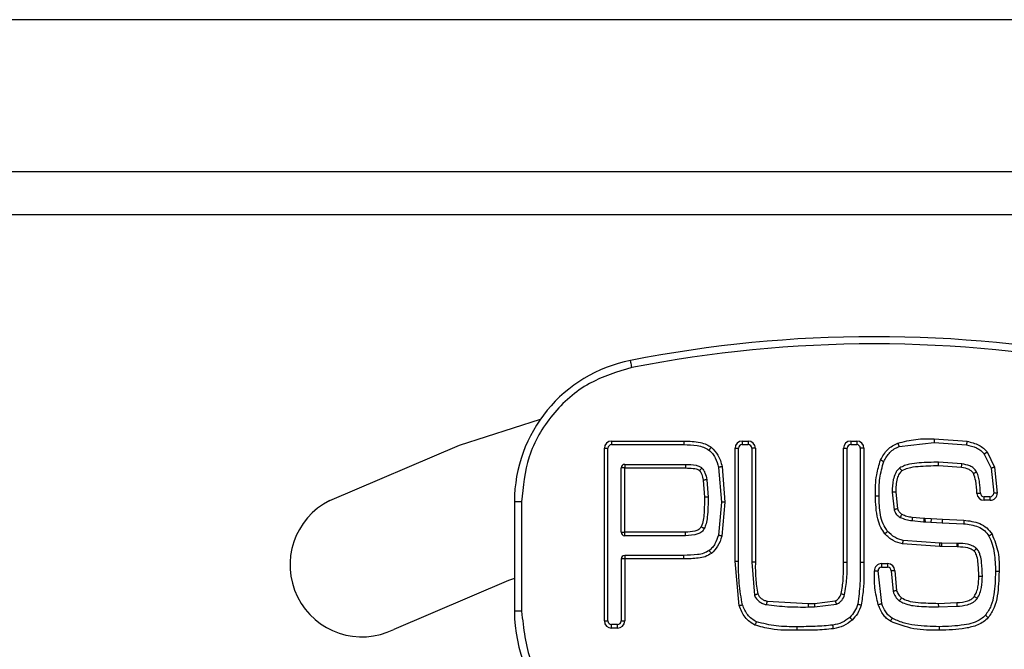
# Model space of a CAD drawing. Header units: millimetres. Extents: x 0 to 844, y -2 to 552.
# Tile 55 of 65: x 766.51 to 773.35, y 180.29 to 184.66. Entities that reach past the tile are written whole.
import ezdxf

# ---------------------------------------------------------------- set-up
doc = ezdxf.new("R2010")
doc.units = ezdxf.units.MM

msp = doc.modelspace()

# ---------------------------------------------------------------- linework, layer by layer
at = {"color": 7, "linetype": 'Continuous', "lineweight": 25}
for p, q in [((786.2219, 184.6645), (566.2219, 184.6645)), ((778.9041, 183.6083), (653.0218, 183.6083)), ((778.9041, 183.3083), (653.0218, 183.3083)), ((770.6229, 181.7376), (771.1248, 181.7376)), ((770.6229, 181.7376), (770.6229, 181.7126)), ((770.6229, 181.7126), (771.1248, 181.7126)), ((771.1248, 181.7376), (771.1248, 181.7126)), ((771.5305, 181.7376), (771.5719, 181.7376)), ((771.5305, 181.7376), (771.5305, 181.7126)), ((771.5305, 181.7126), (771.5719, 181.7126)), ((771.5719, 181.7376), (771.5719, 181.7126)), ((772.2846, 181.7376), (772.3261, 181.7376)), ((772.2846, 181.7376), (772.2846, 181.7126)), ((772.2846, 181.7126), (772.3261, 181.7126)), ((772.3261, 181.7376), (772.3261, 181.7126)), ((772.6206, 181.6995), (772.8641, 181.7272)), ((772.8641, 181.7522), (773.0929, 181.7361)), ((772.8641, 181.7272), (773.0884, 181.7115)), ((770.5729, 180.4876), (770.5729, 181.6876)), ((770.5729, 181.6876), (770.5979, 181.6876)), ((770.5979, 180.4876), (770.5979, 181.6876)), ((771.4805, 180.9036), (771.4805, 181.6876)), ((771.4805, 181.6876), (771.5055, 181.6876)), ((771.5055, 180.9036), (771.5055, 181.6876)), ((771.6219, 181.6876), (771.5969, 181.6876)), ((771.5969, 181.6876), (771.5969, 180.8952)), ((771.6219, 181.6876), (771.6219, 180.8952)), ((772.2346, 180.8952), (772.2346, 181.6876)), ((772.2346, 181.6876), (772.2596, 181.6876)), ((772.2596, 180.8952), (772.2596, 181.6876)), ((772.3761, 181.6876), (772.3511, 181.6876)), ((772.3511, 181.6876), (772.3511, 180.8942)), ((772.3761, 181.6876), (772.3761, 180.8942)), ((773.2128, 181.6464), (773.2598, 181.5485)), ((773.2325, 181.6618), (773.2838, 181.5555)), ((770.7143, 181.5756), (770.7143, 181.5506)), ((770.7143, 181.5756), (771.1362, 181.5756)), ((771.3908, 181.5603), (771.4108, 181.3123)), ((773.0571, 181.5788), (772.8947, 181.5903)), ((773.0536, 181.554), (772.8947, 181.5653)), ((770.7143, 181.5506), (770.6893, 181.5506)), ((770.6893, 181.1052), (770.6893, 181.5506)), ((770.7143, 181.5506), (771.1362, 181.5506)), ((770.7143, 181.1052), (770.7143, 181.5506)), ((771.3664, 181.5547), (771.3858, 181.3123)), ((773.2598, 181.5485), (773.2777, 181.3763)), ((773.2838, 181.5555), (773.3027, 181.3766)), ((771.26, 181.4651), (771.2694, 181.3488)), ((771.2847, 181.469), (771.2944, 181.3488)), ((772.5724, 181.3833), (772.5854, 181.2598)), ((772.5974, 181.3833), (772.609, 181.268)), ((769.9979, 181.316), (769.9479, 181.316)), ((769.9479, 181.316), (769.9479, 180.5551)), ((769.9979, 181.316), (769.9979, 180.5551)), ((771.3858, 181.3123), (771.3651, 181.0836)), ((771.4108, 181.3123), (771.3892, 181.0768)), ((773.2108, 181.3259), (773.2108, 181.3509)), ((773.2527, 181.3509), (773.2108, 181.3509)), ((773.2527, 181.3259), (773.2108, 181.3259)), ((773.2527, 181.3259), (773.2527, 181.3509)), ((772.7101, 181.1848), (772.7913, 181.1774)), ((772.7123, 181.2097), (772.7935, 181.2023)), ((772.7913, 181.1774), (772.8051, 181.1765)), ((772.7935, 181.2023), (772.7997, 181.2017)), ((772.7997, 181.2017), (772.8432, 181.1993)), ((772.8051, 181.1764), (772.8418, 181.1743)), ((772.8418, 181.1743), (772.9206, 181.1705)), ((772.8432, 181.1993), (772.9212, 181.1955)), ((772.9206, 181.1705), (773.0691, 181.1632)), ((772.9212, 181.1955), (773.0707, 181.1881)), ((770.6893, 181.1052), (770.7143, 181.1052)), ((771.1362, 181.1052), (770.7143, 181.1052)), ((770.7143, 181.0802), (770.7143, 181.1052)), ((771.1362, 181.0802), (771.1362, 181.1052)), ((771.1362, 181.0802), (770.7143, 181.0802)), ((772.9032, 181.004), (772.6453, 181.0226)), ((772.9032, 181.029), (772.6493, 181.0473)), ((772.9182, 181.029), (772.9032, 181.029)), ((772.918, 181.004), (772.9182, 181.029)), ((773.0253, 181.0269), (772.9182, 181.029)), ((773.025, 181.0019), (773.0252, 181.0269)), ((773.0313, 181.0269), (773.0253, 181.0269)), ((773.0313, 181.0019), (773.0313, 181.0269)), ((772.918, 181.004), (772.9032, 181.004)), ((773.025, 181.0019), (772.918, 181.004)), ((773.0313, 181.0019), (773.025, 181.0019)), ((770.7143, 180.9183), (770.6893, 180.9183)), ((770.6893, 180.9183), (770.6893, 180.4876)), ((770.7143, 180.9433), (770.7143, 180.9183)), ((771.1254, 180.9433), (770.7143, 180.9433)), ((770.7143, 180.9183), (770.7143, 180.4876)), ((771.1254, 180.9183), (770.7143, 180.9183)), ((771.1254, 180.9183), (771.1254, 180.9433)), ((771.5087, 180.5929), (771.4805, 180.9036)), ((771.4805, 180.9036), (771.5055, 180.9036)), ((771.5969, 180.8952), (771.6153, 180.6661)), ((772.2346, 180.8952), (772.2596, 180.8952)), ((772.3761, 180.8942), (772.3511, 180.8942)), ((772.4994, 180.8858), (772.541, 180.8858)), ((772.4994, 180.8858), (772.4994, 180.8608)), ((772.541, 180.8858), (772.541, 180.8608)), ((772.4996, 180.6089), (772.4744, 180.8356)), ((772.4994, 180.8608), (772.541, 180.8608)), ((772.566, 180.8362), (772.5783, 180.6925)), ((772.591, 180.8366), (772.6023, 180.6997)), ((771.7036, 180.6251), (771.989, 180.6098)), ((771.989, 180.6098), (772.0329, 180.6098)), ((771.989, 180.6098), (771.989, 180.5848)), ((772.0329, 180.6098), (772.176, 180.627)), ((772.0329, 180.6098), (772.0329, 180.5848)), ((772.0329, 180.5848), (772.1851, 180.6038)), ((772.893, 180.6098), (773.0212, 180.615)), ((773.0212, 180.615), (773.0222, 180.5901)), ((769.9979, 180.5551), (769.9479, 180.5551)), ((771.989, 180.5848), (772.0329, 180.5848)), ((772.8943, 180.5849), (773.0222, 180.5901)), ((770.5729, 180.4876), (770.5979, 180.4876)), ((770.6893, 180.4876), (770.7143, 180.4876)), ((770.6229, 180.4376), (770.6229, 180.4626)), ((770.6643, 180.4626), (770.6229, 180.4626)), ((770.6643, 180.4376), (770.6229, 180.4376)), ((770.6643, 180.4376), (770.6643, 180.4626))]:
    msp.add_line(p, q, dxfattribs=at)
at = {"color": 7, "linetype": 'Continuous', "lineweight": 25, "flags": 128}
for points in [[(770.764, 182.248), (770.7622, 182.2576), (770.7603, 182.2668), (770.7587, 182.2753), (770.7572, 182.2827), (770.756, 182.2888), (770.7551, 182.2934), (770.7545, 182.2962), (770.7544, 182.2971)], [(768.6663, 181.325), (769.5669, 181.7094), (770.1292, 181.8902)], [(773.3027, 181.3766), (773.2978, 181.3765), (773.2931, 181.3765), (773.2888, 181.3764), (773.285, 181.3764), (773.2819, 181.3763), (773.2796, 181.3763), (773.2782, 181.3763), (773.2777, 181.3763)], [(772.8432, 181.1993), (772.843, 181.1944), (772.8427, 181.1897), (772.8424, 181.1854), (772.8422, 181.1816), (772.8421, 181.1785), (772.8419, 181.1762), (772.8418, 181.1748), (772.8418, 181.1743)], [(772.4494, 180.8355), (772.4543, 180.8355), (772.459, 180.8355), (772.4633, 180.8355), (772.4671, 180.8356), (772.4702, 180.8356), (772.4725, 180.8356), (772.4739, 180.8356), (772.4744, 180.8356)], [(769.9479, 180.7836), (769.9058, 180.7686), (769.1112, 180.4294)]]:
    msp.add_lwpolyline(points, dxfattribs=at)
at = {"color": 7, "linetype": 'Continuous', "lineweight": 25}
for centre, radius, start, end in [((772.4479, 173.7126), 8.75, 78.84006, 101.15994), ((772.4479, 173.7126), 8.7, 78.84006, 101.15994), ((770.9479, 181.316), 1, 101.15994, 180), ((770.6229, 181.6876), 0.05, 90, 180), ((770.6229, 181.6876), 0.025, 90, 180), ((771.5305, 181.6876), 0.05, 90, 180), ((771.5305, 181.6876), 0.025, 90, 180), ((771.5719, 181.6876), 0.05, 360, 90), ((771.5719, 181.6876), 0.025, 0, 90), ((772.2846, 181.6876), 0.05, 90, 180), ((772.2846, 181.6876), 0.025, 90, 180), ((772.3261, 181.6876), 0.05, 0, 90), ((772.3261, 181.6876), 0.025, 0, 90), ((770.7143, 181.5506), 0.025, 90, 180), ((773.2108, 181.3759), 0.05, 181.93632, 270), ((773.2108, 181.3759), 0.025, 181.93632, 270), ((773.2527, 181.3759), 0.05, 270, 0.763), ((773.2527, 181.3759), 0.025, 270, 0.763), ((768.8887, 180.8772), 0.5, 116.41668, 296.41668), ((770.7143, 181.1052), 0.025, 180, 270), ((770.7143, 180.9183), 0.025, 90, 180), ((772.4994, 180.8358), 0.05, 90, 180.33512), ((772.5411, 180.8358), 0.05, 0.94347, 90), ((772.4994, 180.8358), 0.025, 90, 180.33512), ((772.5411, 180.8358), 0.025, 0.94347, 90), ((770.9479, 180.5551), 1, 180, 270), ((770.6229, 180.4876), 0.05, 180, 270), ((770.6229, 180.4876), 0.025, 180, 270), ((770.6643, 180.4876), 0.05, 270, 0), ((770.6643, 180.4876), 0.025, 270, 0)]:
    msp.add_arc(centre, radius, start, end, dxfattribs=at)
for points, knots in [([(770.764, 182.248), (770.6623, 182.2175), (770.4526, 182.1545), (770.2001, 181.9307), (770.0294, 181.6397), (770.0082, 181.4217), (769.9979, 181.316)], [0, 0, 0, 0, 0.242457, 0.499997, 0.757545, 1, 1, 1, 1]), ([(771.1248, 181.7376), (771.1634, 181.7362), (771.217, 181.7343), (771.2812, 181.7161), (771.3045, 181.7012), (771.3151, 181.6944)], [0, 0, 0, 0, 0.583996, 0.809654, 1, 1, 1, 1]), ([(771.1248, 181.7126), (771.1559, 181.7116), (771.2022, 181.7101), (771.2621, 181.6971), (771.2874, 181.6821), (771.2997, 181.6747)], [0, 0, 0, 0, 0.515471, 0.764961, 1, 1, 1, 1]), ([(772.4918, 181.6057), (772.5063, 181.6315), (772.5278, 181.6696), (772.5733, 181.7057), (772.5988, 181.7171), (772.6117, 181.7229)], [0, 0, 0, 0, 0.511763, 0.753966, 1, 1, 1, 1]), ([(772.5147, 181.5955), (772.5271, 181.618), (772.5457, 181.6517), (772.5859, 181.684), (772.609, 181.6943), (772.6206, 181.6995)], [0, 0, 0, 0, 0.501931, 0.75019, 1, 1, 1, 1]), ([(772.6117, 181.7229), (772.6532, 181.7336), (772.736, 181.755), (772.8214, 181.7531), (772.8641, 181.7522)], [0, 0, 0, 0, 0.501328, 1, 1, 1, 1]), ([(772.6117, 181.7229), (772.6128, 181.7199), (772.6145, 181.7154), (772.6166, 181.71), (772.618, 181.7062), (772.6191, 181.7032), (772.6202, 181.7003), (772.6204, 181.6998), (772.6206, 181.6995)], [0, 0, 0, 0, 0.239598, 0.368537, 0.500191, 0.631924, 0.76067, 1, 1, 1, 1]), ([(772.8641, 181.7522), (772.8641, 181.749), (772.8641, 181.7442), (772.8641, 181.7384), (772.8641, 181.7344), (772.8641, 181.7311), (772.8641, 181.728), (772.8641, 181.7275), (772.8641, 181.7272)], [0, 0, 0, 0, 0.239447, 0.368411, 0.500072, 0.631645, 0.760554, 1, 1, 1, 1]), ([(773.0929, 181.7361), (773.0924, 181.733), (773.0915, 181.7282), (773.0904, 181.7225), (773.0897, 181.7186), (773.0891, 181.7154), (773.0886, 181.7123), (773.0885, 181.7118), (773.0884, 181.7115)], [0, 0, 0, 0, 0.239431, 0.368426, 0.50007, 0.63163, 0.760545, 1, 1, 1, 1]), ([(773.0884, 181.7115), (773.1122, 181.7058), (773.1476, 181.6973), (773.1891, 181.6724), (773.2049, 181.655), (773.2128, 181.6464)], [0, 0, 0, 0, 0.510277, 0.757394, 1, 1, 1, 1]), ([(773.0929, 181.7361), (773.1213, 181.729), (773.1621, 181.7189), (773.2078, 181.6893), (773.2244, 181.6708), (773.2325, 181.6618)], [0, 0, 0, 0, 0.539463, 0.775377, 1, 1, 1, 1]), ([(771.3151, 181.6944), (771.3132, 181.692), (771.3102, 181.6881), (771.3066, 181.6836), (771.3041, 181.6804), (771.3022, 181.6779), (771.3002, 181.6754), (771.2999, 181.675), (771.2997, 181.6747)], [0, 0, 0, 0, 0.239392, 0.368411, 0.500089, 0.631663, 0.760546, 1, 1, 1, 1]), ([(771.2997, 181.6747), (771.3081, 181.6671), (771.325, 181.6517), (771.35, 181.6117), (771.3598, 181.5776), (771.3664, 181.5547)], [0, 0, 0, 0, 0.242107, 0.489941, 1, 1, 1, 1]), ([(771.3151, 181.6944), (771.3321, 181.6771), (771.3693, 181.6393), (771.3832, 181.588), (771.3908, 181.5603)], [0, 0, 0, 0, 0.458691, 1, 1, 1, 1]), ([(773.2325, 181.6618), (773.23, 181.6599), (773.2262, 181.6569), (773.2216, 181.6533), (773.2184, 181.6508), (773.2159, 181.6489), (773.2134, 181.6469), (773.213, 181.6466), (773.2128, 181.6464)], [0, 0, 0, 0, 0.239529, 0.3683, 0.499981, 0.631728, 0.760589, 1, 1, 1, 1]), ([(771.1362, 181.5756), (771.1362, 181.5753), (771.1362, 181.5745), (771.1362, 181.5687), (771.1362, 181.5605), (771.1362, 181.5539), (771.1362, 181.5506)], [0, 0, 0, 0, 0.250001, 0.499924, 0.750013, 1, 1, 1, 1]), ([(771.1362, 181.5756), (771.1608, 181.575), (771.1941, 181.574), (771.2334, 181.5636), (771.2456, 181.5544), (771.251, 181.5503)], [0, 0, 0, 0, 0.617772, 0.833496, 1, 1, 1, 1]), ([(771.3908, 181.5603), (771.3877, 181.5596), (771.383, 181.5585), (771.3773, 181.5572), (771.3734, 181.5563), (771.3703, 181.5555), (771.3672, 181.5549), (771.3667, 181.5547), (771.3664, 181.5547)], [0, 0, 0, 0, 0.2394972, 0.3685091, 0.5000418, 0.6316379, 0.7605868, 1, 1, 1, 1]), ([(772.456, 181.3562), (772.4562, 181.4056), (772.4566, 181.4906), (772.4814, 181.5717), (772.4918, 181.6057)], [0, 0, 0, 0, 0.581579, 1, 1, 1, 1]), ([(772.481, 181.3562), (772.4811, 181.3974), (772.4812, 181.4788), (772.5036, 181.557), (772.5146, 181.5955)], [0, 0, 0, 0, 0.507412, 1, 1, 1, 1]), ([(772.4918, 181.6057), (772.4947, 181.6044), (772.4991, 181.6024), (772.5044, 181.6001), (772.5081, 181.5984), (772.511, 181.5971), (772.5139, 181.5958), (772.5143, 181.5956), (772.5147, 181.5955)], [0, 0, 0, 0, 0.23952, 0.368432, 0.500112, 0.631829, 0.760536, 1, 1, 1, 1]), ([(772.8947, 181.5903), (772.8499, 181.5897), (772.7824, 181.589), (772.704, 181.5786), (772.6576, 181.5684), (772.636, 181.5567), (772.6247, 181.5506)], [0, 0, 0, 0, 0.486743, 0.733922, 0.861278, 1, 1, 1, 1]), ([(772.8947, 181.5653), (772.8474, 181.5641), (772.7762, 181.5624), (772.689, 181.5534), (772.6534, 181.5369), (772.6397, 181.5305)], [0, 0, 0, 0, 0.54875, 0.825798, 1, 1, 1, 1]), ([(772.8947, 181.5653), (772.8947, 181.5685), (772.8947, 181.5751), (772.8947, 181.5834), (772.8947, 181.5891), (772.8947, 181.5899), (772.8947, 181.5903)], [0, 0, 0, 0, 0.250015, 0.49998, 0.749938, 1, 1, 1, 1]), ([(773.0536, 181.554), (773.0541, 181.5573), (773.055, 181.5638), (773.0562, 181.5719), (773.057, 181.5777), (773.0571, 181.5784), (773.0571, 181.5788)], [0, 0, 0, 0, 0.249983, 0.500048, 0.749988, 1, 1, 1, 1]), ([(773.1594, 181.5244), (773.1529, 181.5331), (773.1403, 181.55), (773.1046, 181.5697), (773.0758, 181.5752), (773.0571, 181.5788)], [0, 0, 0, 0, 0.26809, 0.523482, 1, 1, 1, 1]), ([(771.1362, 181.5506), (771.1542, 181.55), (771.1846, 181.549), (771.219, 181.5435), (771.2311, 181.5344), (771.2332, 181.5327)], [0, 0, 0, 0, 0.547059, 0.920619, 1, 1, 1, 1]), ([(771.251, 181.5503), (771.2507, 181.5501), (771.2504, 181.5497), (771.2482, 181.5475), (771.2459, 181.5453), (771.243, 181.5425), (771.2389, 181.5384), (771.2354, 181.535), (771.2332, 181.5327)], [0, 0, 0, 0, 0.239417, 0.36836, 0.499932, 0.631537, 0.760577, 1, 1, 1, 1]), ([(771.2332, 181.5327), (771.2363, 181.529), (771.2431, 181.521), (771.2534, 181.4984), (771.2573, 181.479), (771.26, 181.4651)], [0, 0, 0, 0, 0.196555, 0.424757, 1, 1, 1, 1]), ([(771.251, 181.5503), (771.2549, 181.5457), (771.2634, 181.5358), (771.2766, 181.5088), (771.2814, 181.4855), (771.2847, 181.469)], [0, 0, 0, 0, 0.204995, 0.436315, 1, 1, 1, 1]), ([(772.6247, 181.5506), (772.6185, 181.5449), (772.6062, 181.534), (772.5904, 181.5064), (772.5747, 181.4564), (772.5733, 181.4123), (772.5724, 181.3833)], [0, 0, 0, 0, 0.1385176, 0.2710221, 0.5217741, 1, 1, 1, 1]), ([(772.6397, 181.5305), (772.633, 181.5239), (772.6182, 181.5091), (772.6, 181.4584), (772.5985, 181.4151), (772.5974, 181.3833)], [0, 0, 0, 0, 0.178231, 0.395599, 1, 1, 1, 1]), ([(772.6397, 181.5305), (772.6378, 181.5331), (772.6349, 181.5369), (772.6314, 181.5416), (772.629, 181.5448), (772.6271, 181.5474), (772.6252, 181.5499), (772.6249, 181.5503), (772.6247, 181.5506)], [0, 0, 0, 0, 0.239491, 0.368417, 0.500103, 0.63165, 0.760566, 1, 1, 1, 1]), ([(773.1377, 181.512), (773.1339, 181.5172), (773.1257, 181.5284), (773.0976, 181.5457), (773.072, 181.5505), (773.0536, 181.554)], [0, 0, 0, 0, 0.200175, 0.424681, 1, 1, 1, 1]), ([(773.1377, 181.512), (773.1404, 181.5135), (773.1446, 181.5159), (773.1497, 181.5188), (773.1531, 181.5208), (773.1559, 181.5224), (773.1586, 181.524), (773.1591, 181.5243), (773.1594, 181.5244)], [0, 0, 0, 0, 0.239379, 0.36836, 0.500028, 0.631626, 0.760552, 1, 1, 1, 1]), ([(773.1609, 181.3742), (773.1602, 181.4034), (773.1591, 181.4506), (773.1436, 181.495), (773.1377, 181.512)], [0, 0, 0, 0, 0.617862, 1, 1, 1, 1]), ([(773.1859, 181.3751), (773.1845, 181.3997), (773.1824, 181.437), (773.1747, 181.4876), (773.1646, 181.5119), (773.1594, 181.5244)], [0, 0, 0, 0, 0.485094, 0.733658, 1, 1, 1, 1]), ([(773.2838, 181.5555), (773.2808, 181.5546), (773.2761, 181.5533), (773.2705, 181.5516), (773.2667, 181.5505), (773.2636, 181.5496), (773.2606, 181.5487), (773.2601, 181.5486), (773.2598, 181.5485)], [0, 0, 0, 0, 0.239518, 0.368408, 0.500132, 0.631699, 0.760554, 1, 1, 1, 1]), ([(771.2847, 181.469), (771.2844, 181.469), (771.2836, 181.4689), (771.2779, 181.4679), (771.2698, 181.4666), (771.2633, 181.4656), (771.26, 181.4651)], [0, 0, 0, 0, 0.2498758, 0.4998061, 0.7499439, 1, 1, 1, 1]), ([(772.5222, 181.0935), (772.5117, 181.1079), (772.4891, 181.1392), (772.4609, 181.2281), (772.458, 181.3025), (772.456, 181.3562)], [0, 0, 0, 0, 0.192747, 0.418285, 1, 1, 1, 1]), ([(772.456, 181.3562), (772.4591, 181.3562), (772.4639, 181.3562), (772.4698, 181.3562), (772.4738, 181.3562), (772.477, 181.3562), (772.4801, 181.3562), (772.4806, 181.3562), (772.481, 181.3562)], [0, 0, 0, 0, 0.239413, 0.368371, 0.5001, 0.631681, 0.760552, 1, 1, 1, 1]), ([(772.5409, 181.11), (772.5293, 181.1272), (772.5056, 181.1622), (772.4848, 181.2469), (772.4825, 181.3122), (772.481, 181.3562)], [0, 0, 0, 0, 0.239149, 0.488529, 1, 1, 1, 1]), ([(772.5974, 181.3833), (772.5942, 181.3833), (772.5894, 181.3833), (772.5836, 181.3833), (772.5796, 181.3833), (772.5763, 181.3833), (772.5732, 181.3833), (772.5727, 181.3833), (772.5724, 181.3833)], [0, 0, 0, 0, 0.239408, 0.368532, 0.500111, 0.631689, 0.760557, 1, 1, 1, 1]), ([(773.1609, 181.3742), (773.1642, 181.3744), (773.1707, 181.3746), (773.179, 181.3749), (773.1847, 181.375), (773.1855, 181.3751), (773.1859, 181.3751)], [0, 0, 0, 0, 0.24995, 0.500052, 0.749994, 1, 1, 1, 1]), ([(771.2694, 181.3488), (771.2683, 181.312), (771.2668, 181.2582), (771.2627, 181.1877), (771.251, 181.1565), (771.2453, 181.1412)], [0, 0, 0, 0, 0.527345, 0.769013, 1, 1, 1, 1]), ([(771.2944, 181.3488), (771.2935, 181.3023), (771.2924, 181.2397), (771.282, 181.1658), (771.2716, 181.1401), (771.2673, 181.1294)], [0, 0, 0, 0, 0.627883, 0.844403, 1, 1, 1, 1]), ([(771.2944, 181.3488), (771.294, 181.3488), (771.2932, 181.3488), (771.2875, 181.3488), (771.2792, 181.3488), (771.2726, 181.3488), (771.2694, 181.3488)], [0, 0, 0, 0, 0.249859, 0.499925, 0.749991, 1, 1, 1, 1]), ([(771.4108, 181.3123), (771.4076, 181.3123), (771.4028, 181.3123), (771.397, 181.3123), (771.393, 181.3123), (771.3897, 181.3123), (771.3866, 181.3123), (771.3861, 181.3123), (771.3858, 181.3123)], [0, 0, 0, 0, 0.239436, 0.368406, 0.5, 0.631594, 0.760564, 1, 1, 1, 1]), ([(772.609, 181.268), (772.606, 181.2669), (772.6015, 181.2654), (772.596, 181.2634), (772.5922, 181.2621), (772.5891, 181.2611), (772.5862, 181.26), (772.5857, 181.2599), (772.5854, 181.2598)], [0, 0, 0, 0, 0.239505, 0.368358, 0.500053, 0.631653, 0.760548, 1, 1, 1, 1]), ([(772.5854, 181.2598), (772.59, 181.2493), (772.5969, 181.2334), (772.6133, 181.2167), (772.6233, 181.2106), (772.6283, 181.2075)], [0, 0, 0, 0, 0.491758, 0.747413, 1, 1, 1, 1]), ([(772.609, 181.268), (772.6125, 181.2598), (772.6192, 181.244), (772.6333, 181.2342), (772.6401, 181.2295)], [0, 0, 0, 0, 0.517812, 1, 1, 1, 1]), ([(772.6401, 181.2295), (772.6386, 181.2268), (772.6363, 181.2225), (772.6336, 181.2174), (772.6317, 181.2139), (772.6302, 181.211), (772.6287, 181.2083), (772.6284, 181.2078), (772.6283, 181.2075)], [0, 0, 0, 0, 0.239446, 0.368325, 0.499987, 0.631739, 0.760481, 1, 1, 1, 1]), ([(772.6401, 181.2295), (772.6513, 181.2244), (772.6743, 181.2138), (772.6994, 181.211), (772.7123, 181.2097)], [0, 0, 0, 0, 0.489012, 1, 1, 1, 1]), ([(772.6283, 181.2075), (772.6414, 181.2015), (772.6674, 181.1895), (772.6959, 181.1863), (772.7101, 181.1848)], [0, 0, 0, 0, 0.502687, 1, 1, 1, 1]), ([(772.7123, 181.2097), (772.7121, 181.2076), (772.7118, 181.2036), (772.7114, 181.1981), (772.711, 181.1935), (772.7106, 181.189), (772.7103, 181.1854), (772.7102, 181.185), (772.7101, 181.1848)], [0, 0, 0, 0, 0.159146, 0.308603, 0.448296, 0.578373, 0.808442, 1, 1, 1, 1]), ([(772.7935, 181.2023), (772.7932, 181.1991), (772.7927, 181.1925), (772.7919, 181.1843), (772.7914, 181.1786), (772.7913, 181.1778), (772.7913, 181.1774)], [0, 0, 0, 0, 0.249992, 0.500087, 0.749999, 1, 1, 1, 1]), ([(772.7997, 181.2017), (772.7996, 181.2), (772.7995, 181.1963), (772.7998, 181.1909), (772.8005, 181.1859), (772.8019, 181.1807), (772.8036, 181.1771), (772.8047, 181.1766), (772.8051, 181.1764)], [0, 0, 0, 0, 0.134092, 0.275156, 0.423782, 0.580315, 0.835098, 1, 1, 1, 1]), ([(772.9212, 181.1955), (772.9211, 181.1923), (772.921, 181.1875), (772.9209, 181.1817), (772.9208, 181.1777), (772.9207, 181.1744), (772.9206, 181.1713), (772.9206, 181.1708), (772.9206, 181.1705)], [0, 0, 0, 0, 0.239451, 0.368405, 0.500072, 0.631647, 0.760554, 1, 1, 1, 1]), ([(773.0707, 181.1881), (773.0705, 181.185), (773.0702, 181.1801), (773.0699, 181.1743), (773.0696, 181.1703), (773.0694, 181.1671), (773.0692, 181.164), (773.0692, 181.1635), (773.0691, 181.1632)], [0, 0, 0, 0, 0.239449, 0.368414, 0.500076, 0.631649, 0.760558, 1, 1, 1, 1]), ([(773.0691, 181.1632), (773.1038, 181.1588), (773.1551, 181.1525), (773.2153, 181.118), (773.2349, 181.0912), (773.2446, 181.0779)], [0, 0, 0, 0, 0.512084, 0.758496, 1, 1, 1, 1]), ([(773.0707, 181.1881), (773.1085, 181.1834), (773.1653, 181.1763), (773.232, 181.1365), (773.2549, 181.1058), (773.2662, 181.0904)], [0, 0, 0, 0, 0.4969761, 0.7496585, 1, 1, 1, 1]), ([(771.2453, 181.1412), (771.2431, 181.1378), (771.2385, 181.1307), (771.2239, 181.1191), (771.1896, 181.1063), (771.1578, 181.1057), (771.1362, 181.1052)], [0, 0, 0, 0, 0.1016898, 0.2091813, 0.4624891, 1, 1, 1, 1]), ([(771.2673, 181.1294), (771.2617, 181.1215), (771.2499, 181.105), (771.2047, 181.0829), (771.1651, 181.0814), (771.1362, 181.0802)], [0, 0, 0, 0, 0.194767, 0.412537, 1, 1, 1, 1]), ([(771.2673, 181.1294), (771.267, 181.1295), (771.2665, 181.1298), (771.2638, 181.1312), (771.261, 181.1328), (771.2574, 181.1347), (771.2523, 181.1374), (771.2481, 181.1397), (771.2453, 181.1412)], [0, 0, 0, 0, 0.239486, 0.368405, 0.49992, 0.631703, 0.760541, 1, 1, 1, 1]), ([(771.3651, 181.0836), (771.3582, 181.0632), (771.348, 181.0329), (771.3245, 180.9976), (771.3092, 180.9837), (771.3016, 180.9768)], [0, 0, 0, 0, 0.509051, 0.756802, 1, 1, 1, 1]), ([(771.3892, 181.0768), (771.3861, 181.0777), (771.3815, 181.079), (771.3759, 181.0805), (771.372, 181.0816), (771.3689, 181.0825), (771.3659, 181.0833), (771.3654, 181.0835), (771.3651, 181.0836)], [0, 0, 0, 0, 0.239503, 0.368463, 0.500063, 0.63169, 0.760539, 1, 1, 1, 1]), ([(772.5222, 181.0935), (772.5245, 181.0956), (772.5281, 181.0988), (772.5325, 181.1026), (772.5355, 181.1053), (772.5379, 181.1074), (772.5403, 181.1095), (772.5407, 181.1098), (772.5409, 181.11)], [0, 0, 0, 0, 0.239522, 0.36839, 0.499989, 0.631711, 0.760568, 1, 1, 1, 1]), ([(772.6453, 181.0226), (772.6225, 181.0287), (772.5752, 181.0413), (772.5402, 181.0757), (772.5222, 181.0935)], [0, 0, 0, 0, 0.482271, 1, 1, 1, 1]), ([(772.6493, 181.0473), (772.639, 181.0496), (772.6183, 181.0541), (772.5794, 181.0725), (772.5563, 181.095), (772.5409, 181.11)], [0, 0, 0, 0, 0.248771, 0.497259, 1, 1, 1, 1]), ([(773.2662, 181.0904), (773.2635, 181.0889), (773.2593, 181.0864), (773.2543, 181.0835), (773.2508, 181.0815), (773.248, 181.0799), (773.2454, 181.0783), (773.2449, 181.078), (773.2446, 181.0779)], [0, 0, 0, 0, 0.239337, 0.368376, 0.500067, 0.631651, 0.76055, 1, 1, 1, 1]), ([(773.2662, 181.0904), (773.283, 181.049), (773.3166, 180.966), (773.3158, 180.8764), (773.3155, 180.8315)], [0, 0, 0, 0, 0.499083, 1, 1, 1, 1]), ([(771.3892, 181.0768), (771.3812, 181.0523), (771.3664, 181.0068), (771.3327, 180.9729), (771.3171, 180.9572)], [0, 0, 0, 0, 0.5369421, 1, 1, 1, 1]), ([(772.6453, 181.0226), (772.6458, 181.0257), (772.6466, 181.0305), (772.6475, 181.0362), (772.6482, 181.0402), (772.6487, 181.0434), (772.6492, 181.0465), (772.6493, 181.047), (772.6493, 181.0473)], [0, 0, 0, 0, 0.239455, 0.368359, 0.500029, 0.631744, 0.760629, 1, 1, 1, 1]), ([(772.9032, 181.004), (772.9032, 181.0073), (772.9032, 181.0139), (772.9032, 181.0221), (772.9032, 181.0279), (772.9032, 181.0286), (772.9032, 181.029)], [0, 0, 0, 0, 0.249987, 0.500076, 0.749999, 1, 1, 1, 1]), ([(773.1581, 180.9922), (773.1483, 180.9989), (773.1292, 181.0119), (773.0858, 181.0245), (773.0529, 181.026), (773.0313, 181.0269)], [0, 0, 0, 0, 0.263382, 0.515628, 1, 1, 1, 1]), ([(773.2446, 181.0779), (773.2533, 181.0592), (773.2709, 181.0215), (773.2872, 180.9381), (773.2892, 180.8743), (773.2905, 180.8315)], [0, 0, 0, 0, 0.24304, 0.492682, 1, 1, 1, 1]), ([(771.3016, 180.9768), (771.2893, 180.9699), (771.2638, 180.9555), (771.2033, 180.9454), (771.1567, 180.9441), (771.1254, 180.9433)], [0, 0, 0, 0, 0.230024, 0.480786, 1, 1, 1, 1]), ([(771.3171, 180.9572), (771.3028, 180.9486), (771.2745, 180.9315), (771.2082, 180.9209), (771.1588, 180.9194), (771.1254, 180.9183)], [0, 0, 0, 0, 0.251008, 0.494046, 1, 1, 1, 1]), ([(771.3171, 180.9572), (771.3152, 180.9597), (771.3122, 180.9635), (771.3085, 180.968), (771.3061, 180.9711), (771.304, 180.9737), (771.3021, 180.9761), (771.3018, 180.9765), (771.3016, 180.9768)], [0, 0, 0, 0, 0.239404, 0.368438, 0.500081, 0.631614, 0.760536, 1, 1, 1, 1]), ([(773.142, 180.9731), (773.1356, 180.9776), (773.1219, 180.9873), (773.0846, 180.9996), (773.0535, 181.001), (773.0313, 181.0019)], [0, 0, 0, 0, 0.2016655, 0.4304168, 1, 1, 1, 1]), ([(773.142, 180.9731), (773.144, 180.9755), (773.1472, 180.9792), (773.1509, 180.9837), (773.1535, 180.9867), (773.1556, 180.9892), (773.1576, 180.9916), (773.1579, 180.992), (773.1581, 180.9922)], [0, 0, 0, 0, 0.239395, 0.36839, 0.500047, 0.631601, 0.760556, 1, 1, 1, 1]), ([(773.1741, 180.7991), (773.1734, 180.8324), (773.1724, 180.8821), (773.162, 180.9367), (773.152, 180.9619), (773.1451, 180.9697), (773.142, 180.9731)], [0, 0, 0, 0, 0.554689, 0.8272314, 0.9244744, 1, 1, 1, 1]), ([(773.1991, 180.7991), (773.1984, 180.8311), (773.1975, 180.8797), (773.1877, 180.9363), (773.1777, 180.9646), (773.1688, 180.9813), (773.1618, 180.9885), (773.1581, 180.9922)], [0, 0, 0, 0, 0.476211, 0.721596, 0.851438, 0.921641, 1, 1, 1, 1]), ([(771.5325, 180.6005), (771.5234, 180.6501), (771.5051, 180.7503), (771.5053, 180.8521), (771.5055, 180.9036)], [0, 0, 0, 0, 0.494603, 1, 1, 1, 1]), ([(771.6219, 180.8952), (771.6186, 180.8952), (771.612, 180.8952), (771.6038, 180.8952), (771.598, 180.8952), (771.5972, 180.8952), (771.5969, 180.8952)], [0, 0, 0, 0, 0.2501387, 0.5000936, 0.7500485, 1, 1, 1, 1]), ([(771.6219, 180.8952), (771.6216, 180.8581), (771.6211, 180.7844), (771.6329, 180.7115), (771.6388, 180.6753)], [0, 0, 0, 0, 0.502912, 1, 1, 1, 1]), ([(772.2185, 180.6776), (772.2241, 180.7104), (772.2342, 180.769), (772.2334, 180.8371), (772.2345, 180.8767), (772.2346, 180.8902), (772.2346, 180.8952)], [0, 0, 0, 0, 0.45532, 0.814867, 0.931046, 1, 1, 1, 1]), ([(772.2422, 180.6695), (772.2483, 180.7075), (772.2603, 180.7822), (772.2598, 180.858), (772.2596, 180.8952)], [0, 0, 0, 0, 0.507693, 1, 1, 1, 1]), ([(772.3511, 180.8942), (772.3514, 180.8453), (772.352, 180.7487), (772.3393, 180.653), (772.333, 180.6057)], [0, 0, 0, 0, 0.50669, 1, 1, 1, 1]), ([(772.3761, 180.8942), (772.3767, 180.8306), (772.3777, 180.7314), (772.3624, 180.6336), (772.3569, 180.5985)], [0, 0, 0, 0, 0.641416, 1, 1, 1, 1]), ([(772.476, 180.6006), (772.4666, 180.6393), (772.4479, 180.7165), (772.4489, 180.7959), (772.4494, 180.8355)], [0, 0, 0, 0, 0.501599, 1, 1, 1, 1]), ([(772.591, 180.8366), (772.5878, 180.8365), (772.5812, 180.8364), (772.573, 180.8363), (772.5672, 180.8362), (772.5664, 180.8362), (772.566, 180.8362)], [0, 0, 0, 0, 0.249851, 0.500042, 0.749956, 1, 1, 1, 1]), ([(773.2905, 180.8315), (773.2887, 180.7776), (773.2861, 180.6972), (773.2631, 180.5924), (773.2347, 180.5486), (773.2208, 180.5272)], [0, 0, 0, 0, 0.51044, 0.760477, 1, 1, 1, 1]), ([(773.3155, 180.8315), (773.3134, 180.775), (773.3104, 180.691), (773.2865, 180.58), (773.2552, 180.5338), (773.2395, 180.5107)], [0, 0, 0, 0, 0.50583, 0.752404, 1, 1, 1, 1]), ([(773.3155, 180.8315), (773.3123, 180.8315), (773.3075, 180.8315), (773.3017, 180.8315), (773.2977, 180.8315), (773.2944, 180.8315), (773.2913, 180.8315), (773.2908, 180.8315), (773.2905, 180.8315)], [0, 0, 0, 0, 0.239429, 0.368396, 0.500134, 0.631604, 0.760571, 1, 1, 1, 1]), ([(773.1431, 180.6588), (773.1487, 180.6683), (773.1607, 180.6889), (773.1725, 180.7366), (773.1734, 180.7741), (773.1741, 180.7991)], [0, 0, 0, 0, 0.227445, 0.487106, 1, 1, 1, 1]), ([(773.1636, 180.6444), (773.1705, 180.6567), (773.1841, 180.6807), (773.1966, 180.7334), (773.1981, 180.773), (773.1991, 180.7991)], [0, 0, 0, 0, 0.261617, 0.512532, 1, 1, 1, 1]), ([(773.1741, 180.7991), (773.1772, 180.7991), (773.182, 180.7991), (773.1879, 180.7991), (773.1919, 180.7991), (773.1951, 180.7991), (773.1982, 180.7991), (773.1987, 180.7991), (773.1991, 180.7991)], [0, 0, 0, 0, 0.23959, 0.368543, 0.50012, 0.631696, 0.760561, 1, 1, 1, 1]), ([(771.6388, 180.6753), (771.6359, 180.6742), (771.6314, 180.6724), (771.6259, 180.6703), (771.6221, 180.6688), (771.6191, 180.6676), (771.6162, 180.6665), (771.6157, 180.6663), (771.6154, 180.6662)], [0, 0, 0, 0, 0.239178, 0.368, 0.499695, 0.631406, 0.76036, 1, 1, 1, 1]), ([(771.6388, 180.6753), (771.6417, 180.6695), (771.6474, 180.6576), (771.6623, 180.6433), (771.6812, 180.632), (771.6959, 180.6275), (771.7036, 180.6251)], [0, 0, 0, 0, 0.229269, 0.462105, 0.714735, 1, 1, 1, 1]), ([(772.176, 180.627), (772.1806, 180.6293), (772.1901, 180.6338), (772.2068, 180.6499), (772.2137, 180.6662), (772.2185, 180.6776)], [0, 0, 0, 0, 0.228123, 0.462532, 1, 1, 1, 1]), ([(772.2185, 180.6776), (772.2215, 180.6766), (772.2261, 180.675), (772.2316, 180.6731), (772.2354, 180.6718), (772.2385, 180.6708), (772.2414, 180.6698), (772.2419, 180.6696), (772.2422, 180.6695)], [0, 0, 0, 0, 0.239725, 0.368668, 0.500321, 0.631915, 0.760825, 1, 1, 1, 1]), ([(772.6023, 180.6997), (772.5993, 180.6987), (772.5947, 180.6974), (772.5891, 180.6957), (772.5853, 180.6945), (772.5822, 180.6936), (772.5792, 180.6927), (772.5787, 180.6926), (772.5784, 180.6925)], [0, 0, 0, 0, 0.239393, 0.368388, 0.500052, 0.631671, 0.760551, 1, 1, 1, 1]), ([(772.5784, 180.6925), (772.5832, 180.68), (772.5927, 180.6552), (772.6124, 180.6372), (772.6222, 180.6283)], [0, 0, 0, 0, 0.50148, 1, 1, 1, 1]), ([(772.6023, 180.6997), (772.6062, 180.6897), (772.6139, 180.6697), (772.6298, 180.6552), (772.6378, 180.6479)], [0, 0, 0, 0, 0.495504, 1, 1, 1, 1]), ([(771.6154, 180.6662), (771.6195, 180.6578), (771.6277, 180.6409), (771.6484, 180.6219), (771.672, 180.6086), (771.689, 180.6035), (771.6973, 180.601)], [0, 0, 0, 0, 0.256934, 0.513228, 0.761061, 1, 1, 1, 1]), ([(771.7036, 180.6251), (771.7028, 180.6221), (771.7016, 180.6174), (771.7001, 180.6118), (771.6991, 180.6079), (771.6983, 180.6048), (771.6975, 180.6018), (771.6973, 180.6013), (771.6973, 180.601)], [0, 0, 0, 0, 0.23946, 0.36838, 0.500057, 0.631625, 0.760539, 1, 1, 1, 1]), ([(772.176, 180.627), (772.1771, 180.6241), (772.1789, 180.6196), (772.181, 180.6142), (772.1824, 180.6105), (772.1836, 180.6075), (772.1847, 180.6045), (772.1849, 180.6041), (772.1851, 180.6038)], [0, 0, 0, 0, 0.239428, 0.368404, 0.500058, 0.63165, 0.760548, 1, 1, 1, 1]), ([(772.1851, 180.6038), (772.1921, 180.6071), (772.206, 180.6139), (772.2277, 180.6354), (772.2365, 180.656), (772.2422, 180.6695)], [0, 0, 0, 0, 0.2590152, 0.5155751, 1, 1, 1, 1]), ([(772.333, 180.6057), (772.327, 180.5881), (772.3151, 180.5533), (772.2904, 180.5261), (772.2783, 180.5128)], [0, 0, 0, 0, 0.5084956, 1, 1, 1, 1]), ([(772.333, 180.6057), (772.3333, 180.6056), (772.3338, 180.6055), (772.3368, 180.6046), (772.3399, 180.6037), (772.3437, 180.6025), (772.3493, 180.6008), (772.3539, 180.5994), (772.3569, 180.5985)], [0, 0, 0, 0, 0.239452, 0.368354, 0.499899, 0.631488, 0.76041, 1, 1, 1, 1]), ([(772.476, 180.6006), (772.479, 180.6017), (772.4835, 180.6032), (772.489, 180.6052), (772.4928, 180.6065), (772.4959, 180.6076), (772.4988, 180.6086), (772.4993, 180.6088), (772.4996, 180.6089)], [0, 0, 0, 0, 0.239642, 0.368606, 0.500141, 0.631863, 0.760659, 1, 1, 1, 1]), ([(772.5729, 180.507), (772.5644, 180.5129), (772.5473, 180.5249), (772.5203, 180.5586), (772.5079, 180.5886), (772.4996, 180.6089)], [0, 0, 0, 0, 0.241481, 0.488702, 1, 1, 1, 1]), ([(772.6378, 180.6479), (772.6358, 180.6454), (772.6328, 180.6416), (772.6292, 180.6371), (772.6267, 180.6339), (772.6247, 180.6314), (772.6227, 180.629), (772.6224, 180.6286), (772.6222, 180.6283)], [0, 0, 0, 0, 0.239414, 0.368361, 0.499977, 0.631654, 0.760562, 1, 1, 1, 1]), ([(772.6222, 180.6283), (772.6334, 180.6219), (772.675, 180.5982), (772.7699, 180.5881), (772.8494, 180.586), (772.8943, 180.5848)], [0, 0, 0, 0, 0.13843, 0.513083, 1, 1, 1, 1]), ([(772.6378, 180.6479), (772.6519, 180.6409), (772.6881, 180.6229), (772.7756, 180.6129), (772.8466, 180.611), (772.893, 180.6098)], [0, 0, 0, 0, 0.180428, 0.4628, 1, 1, 1, 1]), ([(772.893, 180.6098), (772.8931, 180.6066), (772.8932, 180.6), (772.8933, 180.593), (772.8934, 180.5888), (772.894, 180.5871), (772.8942, 180.5861), (772.8943, 180.5852), (772.8943, 180.585), (772.8943, 180.5849)], [0, 0, 0, 0, 0.2493259, 0.4987118, 0.6290299, 0.7599942, 0.7886842, 0.8382176, 1, 1, 1, 1]), ([(773.0212, 180.615), (773.0475, 180.6172), (773.0836, 180.6201), (773.1251, 180.6387), (773.1374, 180.6524), (773.1431, 180.6588)], [0, 0, 0, 0, 0.58883, 0.809959, 1, 1, 1, 1]), ([(773.0222, 180.5901), (773.0473, 180.592), (773.0855, 180.595), (773.1277, 180.6122), (773.1502, 180.6279), (773.1591, 180.6389), (773.1636, 180.6444)], [0, 0, 0, 0, 0.478193, 0.730742, 0.86346, 1, 1, 1, 1]), ([(773.1431, 180.6588), (773.1457, 180.657), (773.1496, 180.6542), (773.1544, 180.6508), (773.1577, 180.6485), (773.1603, 180.6467), (773.1629, 180.6449), (773.1633, 180.6446), (773.1636, 180.6444)], [0, 0, 0, 0, 0.239504, 0.368401, 0.500052, 0.631805, 0.760561, 1, 1, 1, 1]), ([(769.9979, 180.5551), (770.0107, 180.4356), (770.0304, 180.2512), (770.1486, 180.0298), (770.2714, 179.8787), (770.4225, 179.7559), (770.6439, 179.6375), (770.8284, 179.6178), (770.9479, 179.6051)], [0, 0, 0, 0, 0.239443, 0.36963, 0.499999, 0.630188, 0.760555, 1, 1, 1, 1]), ([(771.5087, 180.5929), (771.5117, 180.5939), (771.5163, 180.5953), (771.5219, 180.5971), (771.5257, 180.5983), (771.5287, 180.5993), (771.5317, 180.6003), (771.5322, 180.6004), (771.5325, 180.6005)], [0, 0, 0, 0, 0.239377, 0.368433, 0.500099, 0.631658, 0.760523, 1, 1, 1, 1]), ([(771.6192, 180.4592), (771.6066, 180.4664), (771.5808, 180.4812), (771.5387, 180.5241), (771.5206, 180.5655), (771.5087, 180.5929)], [0, 0, 0, 0, 0.2443735, 0.5005392, 1, 1, 1, 1]), ([(771.63, 180.4817), (771.6186, 180.4881), (771.5958, 180.501), (771.558, 180.5388), (771.5427, 180.5758), (771.5325, 180.6005)], [0, 0, 0, 0, 0.248557, 0.496584, 1, 1, 1, 1]), ([(771.6973, 180.601), (771.7462, 180.5953), (771.8431, 180.584), (771.9407, 180.5846), (771.989, 180.5848)], [0, 0, 0, 0, 0.504927, 1, 1, 1, 1]), ([(772.3569, 180.5985), (772.3497, 180.5775), (772.3363, 180.5383), (772.308, 180.5081), (772.2949, 180.4941)], [0, 0, 0, 0, 0.53454, 1, 1, 1, 1]), ([(772.5601, 180.4855), (772.5511, 180.4917), (772.5327, 180.5044), (772.5008, 180.5415), (772.4862, 180.5764), (772.476, 180.6006)], [0, 0, 0, 0, 0.224251, 0.460504, 1, 1, 1, 1]), ([(771.6192, 180.4592), (771.6205, 180.462), (771.6226, 180.4664), (771.6251, 180.4716), (771.6269, 180.4752), (771.6283, 180.4781), (771.6297, 180.481), (771.6299, 180.4814), (771.63, 180.4817)], [0, 0, 0, 0, 0.239487, 0.368449, 0.499983, 0.63168, 0.760599, 1, 1, 1, 1]), ([(771.9126, 180.4479), (771.8639, 180.4476), (771.7683, 180.447), (771.6755, 180.4703), (771.63, 180.4817)], [0, 0, 0, 0, 0.50931, 1, 1, 1, 1]), ([(772.2783, 180.5128), (772.2607, 180.4995), (772.2254, 180.4727), (772.1821, 180.4635), (772.1604, 180.4589)], [0, 0, 0, 0, 0.498465, 1, 1, 1, 1]), ([(772.2949, 180.4941), (772.2755, 180.4794), (772.2365, 180.4497), (772.1884, 180.4394), (772.1641, 180.4342)], [0, 0, 0, 0, 0.493748, 1, 1, 1, 1]), ([(772.2949, 180.4941), (772.2928, 180.4964), (772.2896, 180.5001), (772.2857, 180.5044), (772.283, 180.5074), (772.2809, 180.5098), (772.2788, 180.5122), (772.2785, 180.5125), (772.2783, 180.5128)], [0, 0, 0, 0, 0.239392, 0.368305, 0.499976, 0.631675, 0.760592, 1, 1, 1, 1]), ([(772.5601, 180.4855), (772.5617, 180.4882), (772.5642, 180.4924), (772.5671, 180.4974), (772.5692, 180.5008), (772.5709, 180.5036), (772.5724, 180.5062), (772.5727, 180.5067), (772.5729, 180.507)], [0, 0, 0, 0, 0.2394195, 0.3683935, 0.5000539, 0.6316646, 0.7605417, 1, 1, 1, 1]), ([(772.9002, 180.4229), (772.8408, 180.4231), (772.7236, 180.4235), (772.6141, 180.465), (772.5601, 180.4855)], [0, 0, 0, 0, 0.50693, 1, 1, 1, 1]), ([(772.9002, 180.4479), (772.8435, 180.4495), (772.7589, 180.4519), (772.6479, 180.4719), (772.5977, 180.4954), (772.5729, 180.507)], [0, 0, 0, 0, 0.506297, 0.756173, 1, 1, 1, 1]), ([(773.2208, 180.5272), (773.211, 180.5183), (773.1705, 180.4811), (773.056, 180.4528), (772.9574, 180.4497), (772.9002, 180.4479)], [0, 0, 0, 0, 0.11651, 0.486559, 1, 1, 1, 1]), ([(773.2395, 180.5107), (773.2292, 180.5007), (773.2078, 180.48), (773.1545, 180.4528), (773.0513, 180.4273), (772.961, 180.4247), (772.9002, 180.4229)], [0, 0, 0, 0, 0.118588, 0.248088, 0.493548, 1, 1, 1, 1]), ([(773.2395, 180.5107), (773.2371, 180.5128), (773.2335, 180.516), (773.2292, 180.5198), (773.2262, 180.5225), (773.2237, 180.5246), (773.2214, 180.5267), (773.221, 180.527), (773.2208, 180.5272)], [0, 0, 0, 0, 0.23934, 0.368382, 0.500036, 0.63164, 0.760532, 1, 1, 1, 1]), ([(771.9126, 180.4229), (771.8513, 180.4224), (771.7516, 180.4216), (771.6559, 180.4487), (771.6192, 180.4592)], [0, 0, 0, 0, 0.615254, 1, 1, 1, 1]), ([(772.1604, 180.4589), (772.1194, 180.4553), (772.037, 180.448), (771.9542, 180.4479), (771.9126, 180.4479)], [0, 0, 0, 0, 0.497225, 1, 1, 1, 1]), ([(771.9126, 180.4229), (771.9126, 180.4261), (771.9126, 180.4309), (771.9126, 180.4367), (771.9126, 180.4407), (771.9126, 180.444), (771.9126, 180.4471), (771.9126, 180.4476), (771.9126, 180.4479)], [0, 0, 0, 0, 0.239447, 0.368411, 0.500072, 0.631645, 0.760554, 1, 1, 1, 1]), ([(772.1641, 180.4342), (772.1222, 180.4297), (772.0647, 180.4236), (771.9807, 180.4231), (771.9389, 180.423), (771.9126, 180.4229)], [0, 0, 0, 0, 0.501714, 0.687234, 1, 1, 1, 1]), ([(772.1641, 180.4342), (772.1636, 180.4373), (772.1629, 180.4421), (772.1621, 180.4478), (772.1615, 180.4518), (772.161, 180.455), (772.1606, 180.4581), (772.1605, 180.4586), (772.1604, 180.4589)], [0, 0, 0, 0, 0.239465, 0.368403, 0.500077, 0.631645, 0.760557, 1, 1, 1, 1]), ([(772.9002, 180.4229), (772.9002, 180.4261), (772.9002, 180.4309), (772.9002, 180.4367), (772.9002, 180.4407), (772.9002, 180.444), (772.9002, 180.4471), (772.9002, 180.4476), (772.9002, 180.4479)], [0, 0, 0, 0, 0.239492, 0.368364, 0.500025, 0.6316, 0.760526, 1, 1, 1, 1])]:
    msp.add_open_spline(points, degree=3, knots=knots, dxfattribs=at)

doc.saveas('drawing.dxf')
